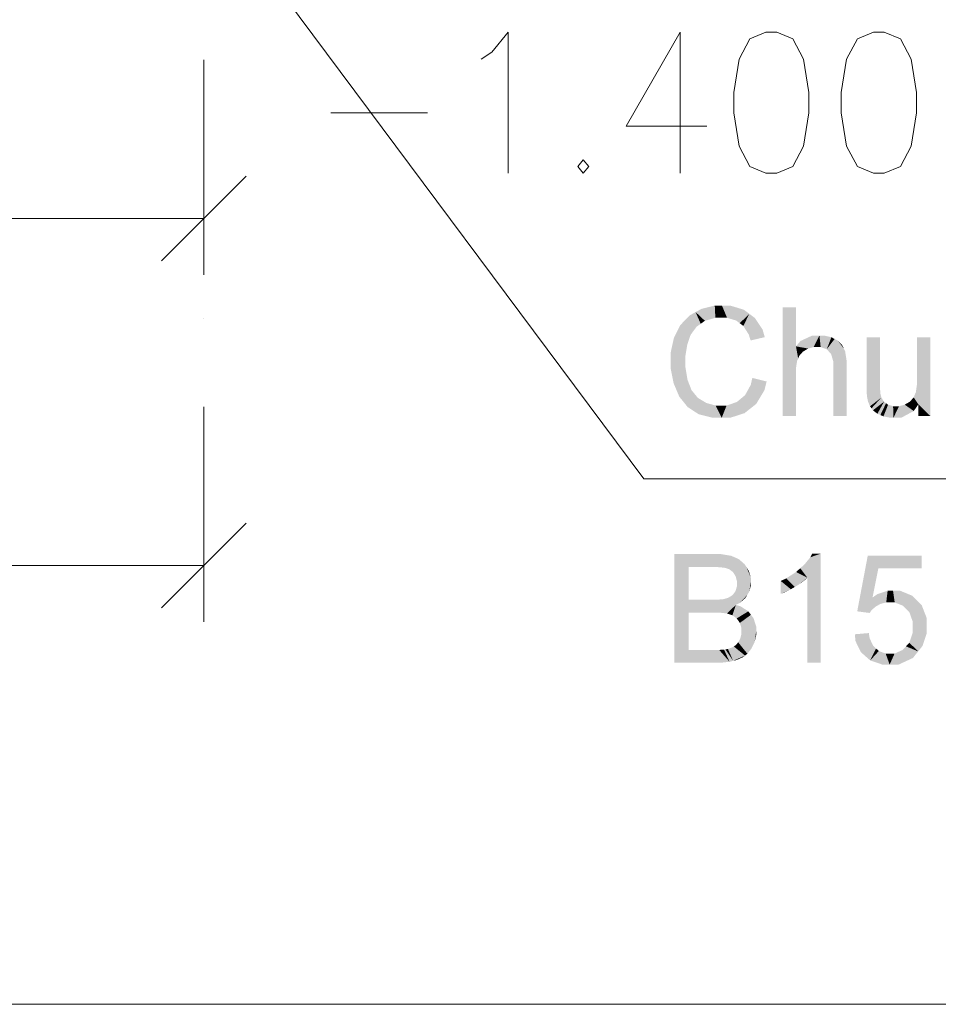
# Model space of a CAD drawing. Header units: millimetres. Extents: x 1814 to 94182, y 11562 to 49454.
# Tile 154 of 256: x 12738 to 12804, y 25935 to 26004. Entities that reach past the tile are written whole.
import ezdxf

# ---------------------------------------------------------------- set-up
doc = ezdxf.new("R2010")
doc.units = ezdxf.units.MM
doc.linetypes.add('XKITLINE00', pattern=[0])
doc.layers.add('LinkedObject', color=1, linetype='Continuous', lineweight=0)

msp = doc.modelspace()

# ---------------------------------------------------------------- hatches: boundary and pattern name
at = {"layer": 'LinkedObject'}
for points in [[(12787.718, 25984.194), (12787.762, 25983.324), (12786.785, 25983.962)], [(12788.227, 25984.194), (12787.762, 25983.324), (12787.718, 25984.194)], [(12787.762, 25983.324), (12788.227, 25984.194), (12788.205, 25983.324)], [(12788.227, 25984.194), (12788.591, 25983.324), (12788.205, 25983.324)], [(12789.774, 25983.9), (12788.227, 25984.194), (12788.804, 25984.194)], [(12790.168, 25983.606), (12788.227, 25984.194), (12789.774, 25983.9)], [(12789.232, 25983.132), (12788.227, 25984.194), (12790.168, 25983.606)], [(12788.591, 25983.324), (12788.227, 25984.194), (12789.232, 25983.132)], [(12785.938, 25983.497), (12786.424, 25982.686), (12785.285, 25982.817)], [(12786.361, 25983.73), (12786.424, 25982.686), (12785.938, 25983.497)], [(12786.785, 25983.962), (12787.762, 25983.324), (12786.361, 25983.73)], [(12786.361, 25983.73), (12787.762, 25983.324), (12787.02, 25983.111)], [(12786.424, 25982.686), (12786.361, 25983.73), (12786.722, 25982.899)], [(12786.722, 25982.899), (12786.361, 25983.73), (12787.02, 25983.111)], [(12789.232, 25983.132), (12790.168, 25983.606), (12789.486, 25982.941)], [(12790.168, 25983.606), (12789.741, 25982.749), (12789.486, 25982.941)], [(12789.741, 25982.749), (12790.168, 25983.606), (12790.129, 25982.137)], [(12790.129, 25982.137), (12790.168, 25983.606), (12791.264, 25981.953)], [(12791.109, 25982.486), (12790.168, 25983.606), (12790.561, 25983.312)], [(12791.264, 25981.953), (12790.168, 25983.606), (12791.109, 25982.486)], [(12793.474, 25984.063), (12792.527, 25976.363), (12792.527, 25984.063)], [(12793.474, 25981.3), (12792.527, 25976.363), (12793.474, 25984.063)], [(12785.285, 25982.817), (12786.424, 25982.686), (12785.055, 25982.369)], [(12785.885, 25981.756), (12784.826, 25981.922), (12785.055, 25982.369)], [(12785.055, 25982.369), (12786.424, 25982.686), (12786.005, 25982.114)], [(12785.885, 25981.756), (12785.055, 25982.369), (12786.005, 25982.114)], [(12790.129, 25982.137), (12791.264, 25981.953), (12790.263, 25981.716)], [(12794.637, 25982.069), (12793.474, 25981.3), (12793.804, 25981.685)], [(12795.14, 25982.069), (12793.474, 25981.3), (12794.637, 25982.069)], [(12794.734, 25981.253), (12793.474, 25981.3), (12795.14, 25982.069)], [(12794.734, 25981.253), (12795.14, 25982.069), (12794.944, 25981.253)], [(12794.944, 25981.253), (12795.14, 25982.069), (12795.223, 25981.253)], [(12795.14, 25982.069), (12795.656, 25981.092), (12795.223, 25981.253)], [(12795.449, 25982.069), (12795.656, 25981.092), (12795.14, 25982.069)], [(12795.986, 25981.947), (12795.656, 25981.092), (12795.449, 25982.069)], [(12785.764, 25981.397), (12784.596, 25980.873), (12784.826, 25981.922)], [(12785.643, 25980.658), (12784.596, 25980.873), (12785.764, 25981.397)], [(12785.764, 25981.397), (12784.826, 25981.922), (12785.885, 25981.756)], [(12796.214, 25981.825), (12795.656, 25981.092), (12795.986, 25981.947)], [(12796.214, 25981.825), (12795.809, 25980.93), (12795.656, 25981.092)], [(12796.442, 25981.703), (12795.809, 25980.93), (12796.214, 25981.825)], [(12795.809, 25980.93), (12796.442, 25981.703), (12795.962, 25980.769)], [(12795.962, 25980.769), (12796.442, 25981.703), (12796.866, 25981.15)], [(12796.866, 25981.15), (12796.442, 25981.703), (12796.768, 25981.365)], [(12799.426, 25981.946), (12798.479, 25978.489), (12798.479, 25981.946)], [(12799.426, 25978.853), (12798.479, 25978.489), (12799.426, 25981.946)], [(12802.999, 25981.946), (12802.052, 25978.958), (12802.052, 25981.946)], [(12802.999, 25976.363), (12802.052, 25978.958), (12802.999, 25981.946)], [(12784.596, 25980.873), (12785.643, 25980.658), (12784.596, 25980.271)], [(12793.474, 25979.743), (12792.527, 25976.363), (12793.474, 25981.3)], [(12793.474, 25979.743), (12793.474, 25981.3), (12793.553, 25980.258)], [(12793.553, 25980.258), (12793.474, 25981.3), (12793.631, 25980.444)], [(12793.631, 25980.444), (12793.474, 25981.3), (12793.709, 25980.631)], [(12793.709, 25980.631), (12793.474, 25981.3), (12793.972, 25980.926)], [(12793.972, 25980.926), (12793.474, 25981.3), (12794.157, 25981.035)], [(12794.157, 25981.035), (12793.474, 25981.3), (12794.341, 25981.144)], [(12794.341, 25981.144), (12793.474, 25981.3), (12794.734, 25981.253)], [(12796.866, 25981.15), (12796.115, 25980.253), (12795.962, 25980.769)], [(12796.964, 25980.934), (12796.115, 25980.253), (12796.866, 25981.15)], [(12797.062, 25980.309), (12796.115, 25980.253), (12796.964, 25980.934)], [(12784.596, 25980.271), (12785.643, 25980.658), (12785.643, 25980.277)], [(12785.643, 25980.277), (12784.596, 25979.72), (12784.596, 25980.271)], [(12785.643, 25979.785), (12784.596, 25979.72), (12785.643, 25980.277)], [(12797.062, 25979.899), (12796.115, 25980.253), (12797.062, 25980.309)], [(12796.115, 25980.253), (12797.062, 25979.899), (12796.115, 25979.898)], [(12785.643, 25979.785), (12785.003, 25978.207), (12784.596, 25979.72)], [(12784.596, 25979.72), (12785.003, 25978.207), (12784.799, 25978.688)], [(12785.786, 25978.927), (12785.003, 25978.207), (12785.643, 25979.785)], [(12793.474, 25979.415), (12792.527, 25976.363), (12793.474, 25979.743)], [(12792.527, 25976.363), (12793.474, 25979.415), (12793.474, 25976.363)], [(12796.115, 25976.363), (12797.062, 25979.899), (12797.062, 25976.363)], [(12796.115, 25979.898), (12797.062, 25979.899), (12796.115, 25976.363)], [(12785.003, 25978.207), (12785.786, 25978.927), (12785.929, 25978.561)], [(12789.872, 25977.844), (12791.395, 25978.805), (12790.244, 25976.891)], [(12790.274, 25978.577), (12791.395, 25978.805), (12789.872, 25977.844)], [(12790.244, 25976.891), (12791.395, 25978.805), (12790.659, 25977.221)], [(12791.395, 25978.805), (12790.274, 25978.577), (12790.379, 25979.063)], [(12790.659, 25977.221), (12791.395, 25978.805), (12791.235, 25978.178)], [(12798.479, 25978.489), (12799.426, 25978.853), (12799.426, 25978.482)], [(12802.052, 25978.601), (12802.999, 25976.363), (12801.975, 25978.056)], [(12802.052, 25978.958), (12802.999, 25976.363), (12802.052, 25978.601)], [(12786.072, 25978.194), (12785.003, 25978.207), (12785.929, 25978.561)], [(12785.003, 25978.207), (12786.188, 25976.739), (12785.206, 25977.727)], [(12786.072, 25978.194), (12786.188, 25976.739), (12785.003, 25978.207)], [(12786.517, 25977.647), (12786.188, 25976.739), (12786.072, 25978.194)], [(12798.479, 25978.489), (12799.426, 25978.482), (12798.479, 25978.187)], [(12799.426, 25978.482), (12798.508, 25977.746), (12798.479, 25978.187)], [(12799.455, 25977.983), (12798.508, 25977.746), (12799.426, 25978.482)], [(12798.508, 25977.746), (12799.455, 25977.983), (12798.537, 25977.606)], [(12798.537, 25977.606), (12799.455, 25977.983), (12799.484, 25977.855)], [(12801.975, 25978.056), (12802.999, 25976.363), (12801.897, 25977.868)], [(12785.206, 25977.727), (12786.188, 25976.739), (12785.799, 25976.993)], [(12786.188, 25976.739), (12786.517, 25977.647), (12786.819, 25977.465)], [(12787.121, 25977.284), (12786.188, 25976.739), (12786.819, 25977.465)], [(12787.121, 25977.284), (12788.211, 25976.233), (12786.188, 25976.739)], [(12787.775, 25977.103), (12788.211, 25976.233), (12787.121, 25977.284)], [(12789.279, 25977.35), (12790.244, 25976.891), (12788.554, 25977.103)], [(12790.244, 25976.891), (12789.279, 25977.35), (12789.575, 25977.597)], [(12789.872, 25977.844), (12790.244, 25976.891), (12789.575, 25977.597)], [(12799.528, 25977.668), (12798.537, 25977.606), (12799.484, 25977.855)], [(12798.537, 25977.606), (12799.528, 25977.668), (12798.579, 25977.399)], [(12798.579, 25977.399), (12799.528, 25977.668), (12798.724, 25977.048)], [(12798.724, 25977.048), (12799.528, 25977.668), (12798.828, 25976.905)], [(12798.828, 25976.905), (12799.528, 25977.668), (12799.717, 25977.376)], [(12798.828, 25976.905), (12799.717, 25977.376), (12798.932, 25976.762)], [(12798.932, 25976.762), (12799.717, 25977.376), (12799.249, 25976.524)], [(12799.249, 25976.524), (12799.717, 25977.376), (12799.463, 25976.429)], [(12799.463, 25976.429), (12799.717, 25977.376), (12799.861, 25977.269)], [(12800.005, 25977.163), (12799.463, 25976.429), (12799.861, 25977.269)], [(12801.371, 25977.274), (12801.827, 25976.714), (12801.184, 25977.165)], [(12801.557, 25977.383), (12801.827, 25976.714), (12801.371, 25977.274)], [(12802.152, 25977.188), (12801.557, 25977.383), (12801.82, 25977.68)], [(12801.827, 25976.714), (12801.557, 25977.383), (12802.152, 25977.188)], [(12801.897, 25977.868), (12802.999, 25976.363), (12801.82, 25977.68)], [(12801.82, 25977.68), (12802.999, 25976.363), (12802.152, 25977.188)], [(12802.152, 25977.188), (12802.999, 25976.363), (12802.152, 25976.363)], [(12786.188, 25976.739), (12788.211, 25976.233), (12786.578, 25976.486)], [(12786.578, 25976.486), (12788.211, 25976.233), (12787.589, 25976.233)], [(12788.211, 25976.233), (12787.775, 25977.103), (12788.126, 25977.103)], [(12788.554, 25977.103), (12788.211, 25976.233), (12788.126, 25977.103)], [(12788.554, 25977.103), (12790.244, 25976.891), (12788.211, 25976.233)], [(12788.211, 25976.233), (12790.244, 25976.891), (12788.811, 25976.233)], [(12788.811, 25976.233), (12790.244, 25976.891), (12789.828, 25976.562)], [(12799.463, 25976.429), (12800.005, 25977.163), (12799.677, 25976.335)], [(12799.677, 25976.335), (12800.005, 25977.163), (12800.137, 25976.24)], [(12800.384, 25976.24), (12800.005, 25977.163), (12800.362, 25977.056)], [(12800.137, 25976.24), (12800.005, 25977.163), (12800.384, 25976.24)], [(12800.574, 25977.056), (12800.384, 25976.24), (12800.362, 25977.056)], [(12800.786, 25977.056), (12801.827, 25976.714), (12800.384, 25976.24)], [(12800.786, 25977.056), (12800.384, 25976.24), (12800.574, 25977.056)], [(12800.384, 25976.24), (12801.827, 25976.714), (12800.943, 25976.24)], [(12801.184, 25977.165), (12801.827, 25976.714), (12800.786, 25977.056)], [(12784.842, 25966.563), (12785.859, 25962.421), (12784.842, 25958.863)], [(12785.859, 25963.329), (12785.859, 25962.421), (12784.842, 25966.563)], [(12784.842, 25966.563), (12785.859, 25965.655), (12785.859, 25963.329)], [(12787.401, 25965.655), (12784.842, 25966.563), (12787.733, 25966.563)], [(12785.859, 25965.655), (12784.842, 25966.563), (12787.401, 25965.655)], [(12787.401, 25965.655), (12787.733, 25966.563), (12787.817, 25965.655)], [(12787.733, 25966.563), (12788.404, 25965.601), (12787.817, 25965.655)], [(12788.174, 25966.563), (12788.404, 25965.601), (12787.733, 25966.563)], [(12788.882, 25966.447), (12788.404, 25965.601), (12788.174, 25966.563)], [(12788.404, 25965.601), (12788.882, 25966.447), (12788.575, 25965.547)], [(12788.575, 25965.547), (12788.882, 25966.447), (12788.746, 25965.493)], [(12788.746, 25965.493), (12788.882, 25966.447), (12789.149, 25966.33)], [(12789.149, 25966.33), (12789.009, 25965.294), (12788.746, 25965.493)], [(12789.415, 25966.213), (12789.009, 25965.294), (12789.149, 25966.33)], [(12789.833, 25965.853), (12789.009, 25965.294), (12789.415, 25966.213)], [(12794.496, 25966.345), (12794.283, 25964.887), (12794.077, 25965.83)], [(12794.283, 25958.863), (12794.496, 25966.345), (12795.23, 25958.863)], [(12794.283, 25964.887), (12794.496, 25966.345), (12794.283, 25958.863)], [(12795.23, 25966.594), (12794.496, 25966.345), (12794.619, 25966.594)], [(12795.23, 25958.863), (12794.496, 25966.345), (12795.23, 25966.594)], [(12799.318, 25965.555), (12797.817, 25962.506), (12798.564, 25966.456)], [(12802.383, 25965.555), (12798.564, 25966.456), (12802.383, 25966.456)], [(12799.318, 25965.555), (12798.564, 25966.456), (12802.383, 25965.555)], [(12789.984, 25965.61), (12789.009, 25965.294), (12789.833, 25965.853)], [(12789.009, 25965.294), (12789.984, 25965.61), (12789.101, 25965.148)], [(12789.984, 25965.61), (12789.193, 25965.003), (12789.101, 25965.148)], [(12789.193, 25965.003), (12789.984, 25965.61), (12789.285, 25964.665)], [(12789.285, 25964.665), (12789.984, 25965.61), (12790.286, 25964.594)], [(12790.286, 25964.859), (12789.984, 25965.61), (12790.135, 25965.367)], [(12790.286, 25964.594), (12789.984, 25965.61), (12790.286, 25964.859)], [(12793.78, 25965.565), (12794.283, 25964.887), (12793.484, 25965.3)], [(12794.283, 25964.887), (12793.78, 25965.565), (12794.077, 25965.83)], [(12798.903, 25963.487), (12797.817, 25962.506), (12799.318, 25965.555)], [(12790.286, 25964.594), (12789.285, 25964.474), (12789.285, 25964.665)], [(12792.792, 25964.848), (12793.113, 25964.073), (12792.396, 25964.662)], [(12792.396, 25964.662), (12793.113, 25964.073), (12792.396, 25963.748)], [(12793.666, 25964.399), (12792.792, 25964.848), (12793.484, 25965.3)], [(12793.113, 25964.073), (12792.792, 25964.848), (12793.389, 25964.236)], [(12793.389, 25964.236), (12792.792, 25964.848), (12793.666, 25964.399)], [(12793.484, 25965.3), (12794.283, 25964.887), (12793.666, 25964.399)], [(12793.666, 25964.399), (12794.283, 25964.887), (12794.112, 25964.725)], [(12790.019, 25963.664), (12789.088, 25963.802), (12789.187, 25963.936)], [(12789.187, 25963.936), (12790.286, 25964.594), (12790.019, 25963.664)], [(12789.285, 25964.272), (12790.286, 25964.594), (12789.187, 25963.936)], [(12789.285, 25964.474), (12790.286, 25964.594), (12789.285, 25964.272)], [(12790.019, 25963.664), (12790.286, 25964.594), (12790.153, 25963.882)], [(12790.153, 25963.882), (12790.286, 25964.594), (12790.286, 25964.347)], [(12792.396, 25963.748), (12793.113, 25964.073), (12792.616, 25963.829)], [(12799.975, 25963.969), (12798.903, 25963.487), (12799.249, 25963.728)], [(12799.873, 25963.137), (12798.903, 25963.487), (12799.975, 25963.969)], [(12799.873, 25963.137), (12799.975, 25963.969), (12800.103, 25963.137)], [(12800.103, 25963.137), (12799.975, 25963.969), (12800.473, 25963.137)], [(12800.355, 25963.969), (12800.473, 25963.137), (12799.975, 25963.969)], [(12801.707, 25963.619), (12800.355, 25963.969), (12800.858, 25963.969)], [(12801.068, 25962.903), (12800.355, 25963.969), (12801.707, 25963.619)], [(12800.473, 25963.137), (12800.355, 25963.969), (12801.068, 25962.903)], [(12787.643, 25962.421), (12785.859, 25963.329), (12787.527, 25963.329)], [(12785.859, 25962.421), (12785.859, 25963.329), (12787.643, 25962.421)], [(12788.012, 25962.421), (12787.527, 25963.329), (12787.867, 25963.329)], [(12787.643, 25962.421), (12787.527, 25963.329), (12788.012, 25962.421)], [(12788.354, 25963.374), (12789.212, 25962.96), (12787.867, 25963.329)], [(12787.867, 25963.329), (12789.212, 25962.96), (12788.012, 25962.421)], [(12788.501, 25963.419), (12789.482, 25963.094), (12788.354, 25963.374)], [(12789.212, 25962.96), (12788.354, 25963.374), (12789.482, 25963.094)], [(12788.696, 25963.477), (12789.482, 25963.094), (12788.501, 25963.419)], [(12788.989, 25963.668), (12790.019, 25963.664), (12788.696, 25963.477)], [(12788.696, 25963.477), (12790.019, 25963.664), (12789.482, 25963.094)], [(12789.088, 25963.802), (12790.019, 25963.664), (12788.989, 25963.668)], [(12789.482, 25963.094), (12790.019, 25963.664), (12789.885, 25963.446)], [(12797.817, 25962.506), (12798.903, 25963.487), (12799.46, 25963.033)], [(12799.46, 25963.033), (12798.903, 25963.487), (12799.873, 25963.137)], [(12801.068, 25962.903), (12801.707, 25963.619), (12801.293, 25962.669)], [(12801.293, 25962.669), (12801.707, 25963.619), (12801.519, 25962.435)], [(12802.053, 25963.27), (12801.519, 25962.435), (12801.707, 25963.619)], [(12801.519, 25962.435), (12802.053, 25963.27), (12801.744, 25961.797)], [(12801.744, 25961.797), (12802.053, 25963.27), (12802.745, 25962.023)], [(12802.745, 25962.023), (12802.053, 25963.27), (12802.399, 25962.921)], [(12788.012, 25962.421), (12789.212, 25962.96), (12788.576, 25962.357)], [(12789.212, 25962.96), (12788.772, 25962.292), (12788.576, 25962.357)], [(12788.772, 25962.292), (12789.212, 25962.96), (12788.968, 25962.228)], [(12788.968, 25962.228), (12789.212, 25962.96), (12789.275, 25962.004)], [(12790.095, 25962.508), (12789.212, 25962.96), (12789.56, 25962.858)], [(12789.275, 25962.004), (12789.212, 25962.96), (12790.095, 25962.508)], [(12799.277, 25962.929), (12797.817, 25962.506), (12799.46, 25963.033)], [(12799.095, 25962.825), (12797.817, 25962.506), (12799.277, 25962.929)], [(12798.807, 25962.556), (12797.817, 25962.506), (12799.095, 25962.825)], [(12797.817, 25962.506), (12798.807, 25962.556), (12798.702, 25962.39)], [(12784.842, 25958.863), (12785.859, 25962.421), (12785.859, 25959.772)], [(12789.275, 25962.004), (12790.095, 25962.508), (12789.386, 25961.845)], [(12789.386, 25961.845), (12790.095, 25962.508), (12789.498, 25961.686)], [(12789.498, 25961.686), (12790.095, 25962.508), (12790.282, 25962.261)], [(12790.282, 25962.261), (12789.609, 25961.312), (12789.498, 25961.686)], [(12790.469, 25962.015), (12789.609, 25961.312), (12790.282, 25962.261)], [(12790.656, 25961.432), (12789.609, 25961.312), (12790.469, 25962.015)], [(12801.744, 25961.797), (12802.745, 25962.023), (12801.744, 25961.392)], [(12801.744, 25961.392), (12802.745, 25962.023), (12801.744, 25960.966)], [(12802.745, 25961.474), (12801.744, 25960.966), (12802.745, 25962.023)], [(12790.656, 25961.096), (12789.609, 25961.312), (12790.656, 25961.432)], [(12789.609, 25961.312), (12790.656, 25961.096), (12789.609, 25961.096)], [(12801.509, 25960.283), (12802.745, 25961.474), (12802.137, 25959.667)], [(12801.744, 25960.966), (12802.745, 25961.474), (12801.509, 25960.283)], [(12802.137, 25959.667), (12802.745, 25961.474), (12802.441, 25960.048)], [(12802.441, 25960.048), (12802.745, 25961.474), (12802.745, 25960.951)], [(12790.427, 25960.09), (12789.38, 25960.307), (12789.532, 25960.588)], [(12789.532, 25960.588), (12790.656, 25961.096), (12790.427, 25960.09)], [(12789.609, 25960.913), (12790.656, 25961.096), (12789.532, 25960.588)], [(12790.656, 25961.096), (12789.609, 25960.913), (12789.609, 25961.096)], [(12790.427, 25960.09), (12790.656, 25961.096), (12790.542, 25960.322)], [(12790.542, 25960.322), (12790.656, 25961.096), (12790.656, 25960.825)], [(12798.696, 25960.603), (12797.647, 25960.881), (12798.641, 25960.966)], [(12797.647, 25960.881), (12798.405, 25959.321), (12797.695, 25960.395)], [(12798.696, 25960.603), (12798.405, 25959.321), (12797.647, 25960.881)], [(12798.95, 25960.058), (12798.405, 25959.321), (12798.696, 25960.603)], [(12785.859, 25959.772), (12787.778, 25958.863), (12784.842, 25958.863)], [(12787.781, 25959.772), (12787.778, 25958.863), (12785.859, 25959.772)], [(12787.781, 25959.772), (12788.146, 25958.863), (12787.778, 25958.863)], [(12788.029, 25959.772), (12788.146, 25958.863), (12787.781, 25959.772)], [(12788.376, 25959.791), (12788.767, 25958.928), (12788.029, 25959.772)], [(12788.029, 25959.772), (12788.767, 25958.928), (12788.146, 25958.863)], [(12788.476, 25959.809), (12788.767, 25958.928), (12788.376, 25959.791)], [(12789.02, 25958.992), (12788.476, 25959.809), (12788.653, 25959.84)], [(12788.767, 25958.928), (12788.476, 25959.809), (12789.02, 25958.992)], [(12788.948, 25959.946), (12789.863, 25959.373), (12788.653, 25959.84)], [(12788.653, 25959.84), (12789.863, 25959.373), (12789.02, 25958.992)], [(12789.066, 25960.019), (12789.863, 25959.373), (12788.948, 25959.946)], [(12789.863, 25959.373), (12789.066, 25960.019), (12789.185, 25960.093)], [(12789.38, 25960.307), (12790.031, 25959.499), (12789.185, 25960.093)], [(12789.185, 25960.093), (12790.031, 25959.499), (12789.863, 25959.373)], [(12790.313, 25959.857), (12789.38, 25960.307), (12790.427, 25960.09)], [(12790.031, 25959.499), (12789.38, 25960.307), (12790.313, 25959.857)], [(12797.695, 25960.395), (12798.405, 25959.321), (12798.074, 25959.615)], [(12798.405, 25959.321), (12798.95, 25960.058), (12798.737, 25959.027)], [(12799.15, 25959.875), (12798.737, 25959.027), (12798.95, 25960.058)], [(12799.349, 25959.693), (12798.737, 25959.027), (12799.15, 25959.875)], [(12801.041, 25959.768), (12802.137, 25959.667), (12800.463, 25959.51)], [(12801.275, 25960.025), (12802.137, 25959.667), (12801.041, 25959.768)], [(12801.509, 25960.283), (12802.137, 25959.667), (12801.275, 25960.025)], [(12789.02, 25958.992), (12789.863, 25959.373), (12789.273, 25959.057)], [(12789.273, 25959.057), (12789.863, 25959.373), (12789.695, 25959.247)], [(12799.349, 25959.693), (12800.117, 25958.733), (12798.737, 25959.027)], [(12798.737, 25959.027), (12800.117, 25958.733), (12799.593, 25958.733)], [(12799.834, 25959.51), (12800.117, 25958.733), (12799.349, 25959.693)], [(12800.119, 25959.51), (12800.117, 25958.733), (12799.834, 25959.51)], [(12800.117, 25958.733), (12802.137, 25959.667), (12800.757, 25958.733)], [(12800.463, 25959.51), (12802.137, 25959.667), (12800.117, 25958.733)], [(12800.463, 25959.51), (12800.117, 25958.733), (12800.119, 25959.51)], [(12800.757, 25958.733), (12802.137, 25959.667), (12801.767, 25959.2)]]:
    msp.add_hatch(color=256, dxfattribs=at).paths.add_polyline_path(points, flags=17)

# ---------------------------------------------------------------- linework, layer by layer
at = {"layer": 'LinkedObject', "linetype": 'XKITLINE00', "lineweight": 0}
for p, q in [((12753.546, 26011.012), (12782.692, 25971.895)), ((12771.922, 26002.153), (12773.065, 26003.582)), ((12773.065, 26003.582), (12773.065, 25993.582)), ((12785.255, 26003.582), (12781.446, 25996.915)), ((12785.255, 25993.582), (12785.255, 26003.582)), ((12790.207, 26003.106), (12789.446, 26001.677)), ((12791.35, 26003.582), (12790.207, 26003.106)), ((12792.112, 26003.582), (12791.35, 26003.582)), ((12793.255, 26003.106), (12792.112, 26003.582)), ((12794.017, 26001.677), (12793.255, 26003.106)), ((12797.827, 26003.106), (12797.065, 26001.677)), ((12798.969, 26003.582), (12797.827, 26003.106)), ((12799.731, 26003.582), (12798.969, 26003.582)), ((12800.874, 26003.106), (12799.731, 26003.582)), ((12801.636, 26001.677), (12800.874, 26003.106)), ((12771.16, 26001.677), (12771.922, 26002.153)), ((12789.446, 26001.677), (12789.065, 25999.296)), ((12794.398, 25999.296), (12794.017, 26001.677)), ((12797.065, 26001.677), (12796.684, 25999.296)), ((12802.017, 25999.296), (12801.636, 26001.677)), ((12751.508, 26001.614), (12751.508, 25986.364)), ((12789.065, 25999.296), (12789.065, 25997.868)), ((12794.398, 25997.868), (12794.398, 25999.296)), ((12796.684, 25999.296), (12796.684, 25997.868)), ((12802.017, 25997.868), (12802.017, 25999.296)), ((12760.493, 25997.868), (12767.35, 25997.868)), ((12789.065, 25997.868), (12789.446, 25995.487)), ((12794.017, 25995.487), (12794.398, 25997.868)), ((12796.684, 25997.868), (12797.065, 25995.487)), ((12801.636, 25995.487), (12802.017, 25997.868)), ((12781.446, 25996.915), (12787.16, 25996.915)), ((12789.446, 25995.487), (12790.207, 25994.058)), ((12793.255, 25994.058), (12794.017, 25995.487)), ((12797.065, 25995.487), (12797.827, 25994.058)), ((12800.874, 25994.058), (12801.636, 25995.487)), ((12778.398, 25994.534), (12778.017, 25994.058)), ((12778.017, 25994.058), (12778.398, 25993.582)), ((12778.779, 25994.058), (12778.398, 25994.534)), ((12778.398, 25993.582), (12778.779, 25994.058)), ((12790.207, 25994.058), (12791.35, 25993.582)), ((12792.112, 25993.582), (12793.255, 25994.058)), ((12797.827, 25994.058), (12798.969, 25993.582)), ((12799.731, 25993.582), (12800.874, 25994.058)), ((12748.508, 25987.364), (12754.508, 25993.364)), ((12791.35, 25993.582), (12792.112, 25993.582)), ((12798.969, 25993.582), (12799.731, 25993.582)), ((12694.008, 25990.364), (12751.508, 25990.364)), ((12751.508, 25990.364), (12751.508, 25990.364)), ((12751.508, 25983.258), (12751.508, 25983.258)), ((12751.508, 25977.008), (12751.508, 25961.758)), ((12782.692, 25971.895), (12848.491, 25971.895)), ((12748.508, 25962.758), (12754.508, 25968.758)), ((12561.508, 25965.758), (12751.508, 25965.758)), ((12751.508, 25965.758), (12751.508, 25965.758)), ((12863.123, 25934.638), (12223.592, 25934.638))]:
    msp.add_line(p, q, dxfattribs=at)

doc.saveas('drawing.dxf')
